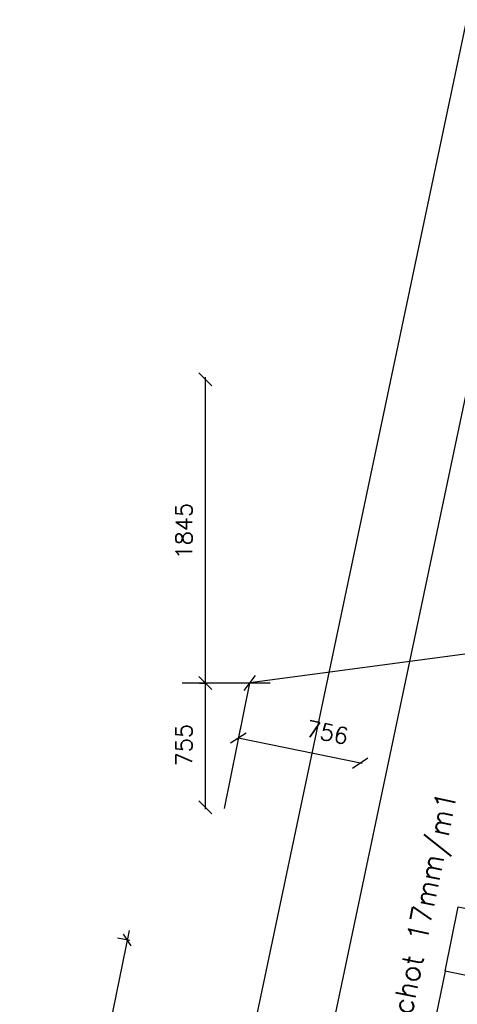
# Model space of a CAD drawing. Extents: x 7198 to 172353, y -998 to 131648.
# Tile 12 of 66: x 14688 to 17347, y 41450 to 47431. Entities that reach past the tile are written whole.
import ezdxf
from ezdxf.enums import TextEntityAlignment as Align

# ---------------------------------------------------------------- set-up
doc = ezdxf.new("R2010")
doc.units = 0
doc.header["$LTSCALE"] = 50
doc.header["$MEASUREMENT"] = 0
doc.header["$PDSIZE"] = -1
doc.layers.get('0').update_dxf_attribs({"linetype": 'CONTINUOUS'})
doc.layers.get('DEFPOINTS').update_dxf_attribs({"linetype": 'CONTINUOUS'})
for name, color, linetype in [('A--L02-A3-_LOGO', 3, 'CONTINUOUS'), ('A--L21A4_BUITENWAND', 4, 'CONTINUOUS'), ('A--L22A1_BINNENWAND', 1, 'CONTINUOUS'), ('A--L27A1_DAKEN', 1, 'CONTINUOUS'), ('A--M$1A-_F123-', 1, 'CONTINUOUS'), ('A--M1$A-_F123-', 1, 'CONTINUOUS'), ('A--T01A-25_TEKST', 2, 'CONTINUOUS')]:
    doc.layers.add(name, color=color, linetype=linetype)
doc.styles.add('ALFA-0_25', font='ROMANS')
doc.styles.add('HIEMSTRA', font='romans.shx')
doc.dimstyles.new('BEILEN', dxfattribs={"dimscale": 40, "dimtxt": 2.5, "dimasz": 2, "dimexe": 0.3, "dimexo": 0.3, "dimgap": 2, "dimtad": 1, "dimdec": 0, "dimzin": 0, "dimdsep": 46, "dimtxsty": 'HIEMSTRA', "dimblk1": 'OBLIQUE', "dimblk2": 'OBLIQUE', "dimsah": 1, "dimcen": -0.09, "dimdle": 0.3, "dimse1": 1, "dimclrd": 2, "dimclre": 2, "dimclrt": 3, "dimadec": 0, "dimazin": 0, "dimtfac": 1, "dimtdec": 4, "dimtofl": 0, "dimtmove": 2, "dimatfit": 3, "dimldrblk": 'OBLIQUE', "dimfxl": 1, "dimtvp": 625, "dimtolj": 1, "dimtzin": 0, "dimarcsym": 0})
doc.dimstyles.new('STANDARD$0', dxfattribs={"dimscale": 50, "dimtxt": 2.5, "dimasz": 2, "dimexe": 2, "dimexo": 0, "dimgap": 2, "dimtad": 1, "dimdec": 0, "dimzin": 0, "dimdsep": 46, "dimtxsty": 'ALFA-0_25', "dimblk1": 'OBLIQUE', "dimblk2": 'OBLIQUE', "dimsah": 1, "dimcen": -3, "dimdle": 2, "dimclrd": 1, "dimclre": 1, "dimclrt": 2, "dimadec": 0, "dimazin": 0, "dimtfac": 0.666667, "dimtofl": 0, "dimtmove": 2, "dimatfit": 3, "dimldrblk": 'OBLIQUE', "dimfxl": 1, "dimtvp": 0.833333, "dimtolj": 1, "dimtzin": 0, "dimarcsym": 0})

# ---------------------------------------------------------------- blocks, each defined once
blk = doc.blocks.new('_OBLIQUE')
at = {"color": 0, "linetype": 'ByBlock'}
blk.add_line((-0.5, -0.5), (0.5, 0.5), dxfattribs=at)
blk = doc.blocks.new('*D412')
at = {"color": 2, "linetype": 'ByBlock', "transparency": 16777216}
blk.add_line((20754.7, 5487.3), (3399, 3157.2), dxfattribs=at)
at = {"layer": 'DEFPOINTS', "color": 0, "linetype": 'ByBlock', "transparency": 16777216}
for p in [(20742.8, 5485.7), (3410.9, 3158.8), (3410.9, 3158.8)]:
    blk.add_point(p, dxfattribs=at)
at = {"color": 2, "linetype": 'ByBlock', "transparency": 16777216, "xscale": 80, "yscale": 80, "zscale": 80}
for p, rotation in [((20742.8, 5485.7), 7.646762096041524), ((3410.9, 3158.8), 187.6467620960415)]:
    blk.add_blockref('_OBLIQUE', p, dxfattribs=dict(at, rotation=rotation))
at = {"color": 3, "linetype": 'ByBlock', "transparency": 16777216, "insert": (12059.6, 4451.1), "char_height": 100, "attachment_point": 5, "rotation": 7.64676, "style": 'HIEMSTRA'}
blk.add_mtext('\\A1;17487', dxfattribs=at)
blk = doc.blocks.new('*D413')
at = {"color": 2, "linetype": 'ByBlock', "transparency": 16777216}
for p, q in [((3142.2, 5015.7), (3142.2, 3146.8)), ((3106.5, 3158.8), (3154.2, 3158.8))]:
    blk.add_line(p, q, dxfattribs=at)
at = {"layer": 'DEFPOINTS', "color": 0, "linetype": 'ByBlock', "transparency": 16777216}
for p in [(3094.5, 5003.7), (3094.5, 3158.8), (3142.2, 3158.8)]:
    blk.add_point(p, dxfattribs=at)
at = {"color": 2, "linetype": 'ByBlock', "transparency": 16777216, "xscale": 80, "yscale": 80, "zscale": 80}
for p, rotation in [((3142.2, 5003.7), 90), ((3142.2, 3158.8), 270)]:
    blk.add_blockref('_OBLIQUE', p, dxfattribs=dict(at, rotation=rotation))
at = {"color": 3, "linetype": 'ByBlock', "transparency": 16777216, "insert": (3012.2, 4081.2), "char_height": 100, "attachment_point": 5, "rotation": 90, "style": 'HIEMSTRA'}
blk.add_mtext('\\A1;1845', dxfattribs=at)
blk = doc.blocks.new('*D414')
at = {"color": 2, "linetype": 'ByBlock', "transparency": 16777216}
blk.add_line((3142.2, 3170.8), (3142.2, 2391.7), dxfattribs=at)
at = {"layer": 'DEFPOINTS', "color": 0, "linetype": 'ByBlock', "transparency": 16777216}
for p in [(3142.2, 3158.8), (3142.2, 2403.7), (3142.2, 2403.7)]:
    blk.add_point(p, dxfattribs=at)
at = {"color": 2, "linetype": 'ByBlock', "transparency": 16777216, "xscale": 80, "yscale": 80, "zscale": 80}
for p, rotation in [((3142.2, 3158.8), 90), ((3142.2, 2403.7), 270)]:
    blk.add_blockref('_OBLIQUE', p, dxfattribs=dict(at, rotation=rotation))
at = {"color": 3, "linetype": 'ByBlock', "transparency": 16777216, "insert": (3012.2, 2781.2), "char_height": 100, "attachment_point": 5, "rotation": 90, "style": 'HIEMSTRA'}
blk.add_mtext('\\A1;755', dxfattribs=at)
blk = doc.blocks.new('*D415')
at = {"color": 2, "linetype": 'ByBlock', "transparency": 16777216}
for p, q in [((3357.9, 2898.5), (3340.3, 2812.1)), ((4095.3, 2670.6), (3342.7, 2823.9))]:
    blk.add_line(p, q, dxfattribs=at)
at = {"layer": 'DEFPOINTS', "color": 0, "linetype": 'ByBlock', "transparency": 16777216}
for p in [(3360.3, 2910.2), (3342.7, 2823.9), (4101.1, 2759.3)]:
    blk.add_point(p, dxfattribs=at)
at = {"color": 2, "linetype": 'ByBlock', "transparency": 16777216, "xscale": 80, "yscale": 80, "zscale": 80}
for p, rotation in [((3342.7, 2823.9), 168.4862903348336), ((4083.5, 2673), 348.4862903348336)]:
    blk.add_blockref('_OBLIQUE', p, dxfattribs=dict(at, rotation=rotation))
at = {"color": 3, "linetype": 'ByBlock', "transparency": 16777216, "insert": (3883.6, 2858.8), "char_height": 100, "attachment_point": 5, "rotation": 348.48629, "style": 'HIEMSTRA'}
blk.add_mtext('\\A1;756', dxfattribs=at)
blk = doc.blocks.new('*D467')
at = {"color": 1, "linetype": 'ByBlock', "transparency": 16777216}
for p, q in [((15353.1, 41898.9), (14969.9, 40017.6)), ((15356.6, 41837), (15282.3, 41852.1)), ((14997.4, 40073.2), (14923, 40088.3))]:
    blk.add_line(p, q, dxfattribs=at)
at = {"layer": 'DEFPOINTS', "color": 0, "linetype": 'ByBlock', "transparency": 16777216}
for p in [(15356.6, 41837), (14981.8, 40076.3), (14997.4, 40073.2)]:
    blk.add_point(p, dxfattribs=at)
at = {"color": 1, "linetype": 'ByBlock', "transparency": 16777216, "xscale": 60, "yscale": 60, "zscale": 60}
for p, rotation in [((15341.1, 41840.1), 78.48629033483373), ((14981.8, 40076.3), 258.4862903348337)]:
    blk.add_blockref('_OBLIQUE', p, dxfattribs=dict(at, rotation=rotation))
at = {"color": 2, "linetype": 'ByBlock', "transparency": 16777216, "insert": (15042.7, 40993.1), "char_height": 75, "attachment_point": 5, "rotation": 78.48629, "style": 'ALFA-0_25'}
blk.add_mtext('\\A1;1800', dxfattribs=at)
blk = doc.blocks.new('A$C6C660DB7')
at = {"layer": 'A--L21A4_BUITENWAND', "linetype": 'Continuous'}
for p, q in [((10327.8, 33298.6), (124, -15130.3)), ((10687.5, 32750.7), (697.1, -14665.3))]:
    blk.add_line(p, q, dxfattribs=at)
blk = doc.blocks.new('A$C7EB76395')
at = {"layer": 'A--M$1A-_F123-', "linetype": 'Continuous'}
for p, q in [((3536.2, 3158.8), (3001.7, 3158.8)), ((3410.9, 3158.8), (3255.8, 2396.9))]:
    blk.add_line(p, q, dxfattribs=at)
at = {"layer": 'A--M$1A-_F123-', "color": 1, "linetype": 'Continuous'}
for p, q in [((3407.3, 3158.8), (3414.5, 3158.8)), ((3407.3, 3158.8), (3414.5, 3158.8)), ((3410.9, 3155.2), (3410.9, 3162.4)), ((3410.9, 3155.2), (3410.9, 3162.4))]:
    blk.add_line(p, q, dxfattribs=at)
at = {"layer": 'A--M$1A-_F123-', "linetype": 'Continuous'}
dim = blk.add_aligned_dim(p1=(20742.8, 5485.7), p2=(3410.9, 3158.8), distance=0, dimstyle='BEILEN', override={"dimcen": -0.09}, dxfattribs=at)
dim.commit()
dim.dimension.update_dxf_attribs({"geometry": '*D412', "text_midpoint": (12059.6, 4451.1)})
for base, p1, p2, picture, middle in [((3142.2, 3158.8), (3094.5, 5003.7), (3094.5, 3158.8), '*D413', (3012.2, 4081.2)), ((3142.2, 2403.7), (3142.2, 3158.8), (3142.2, 2403.7), '*D414', (3012.2, 2781.2))]:
    dim = blk.add_linear_dim(base=base, p1=p1, p2=p2, angle=90, dimstyle='BEILEN', override={"dimcen": -0.09}, dxfattribs=at)
    dim.commit()
    dim.dimension.update_dxf_attribs({"geometry": picture, "text_midpoint": middle})
dim = blk.add_linear_dim(base=(3342.7, 2823.9), p1=(4101.1, 2759.3), p2=(3360.3, 2910.2), angle=168.48629, dimstyle='BEILEN', override={"dimcen": -0.09}, dxfattribs=at)
dim.commit()
dim.dimension.update_dxf_attribs({"geometry": '*D415', "text_midpoint": (3883.6, 2858.8), "dimtype": 161})

msp = doc.modelspace()

# ---------------------------------------------------------------- linework, layer by layer
at = {"layer": 'A--L22A1_BINNENWAND'}
for points in [[(17272.3, 41650.8), (17352.2, 42042.7), (17744.1, 41962.9), (17664.3, 41570.9)], [(17272.3, 41650.8), (17192.5, 41258.8), (17584.5, 41179), (17664.3, 41570.9)]]:
    msp.add_lwpolyline(points, close=True, dxfattribs=at)
at = {"layer": 'A--L27A1_DAKEN'}
msp.add_lwpolyline([(17807.2, 44936.5, 0, 0, 0), (16819.5, 40086, 0, 200, 0), (16879.4, 40380, 0, 0, 0)], format="xyseb", dxfattribs=at)

# ---------------------------------------------------------------- block references
at = {"linetype": 'Continuous'}
msp.add_blockref('A$C7EB76395', (12673.6, 40243.1), dxfattribs=at)
at = {"layer": 'A--L02-A3-_LOGO'}
msp.add_blockref('A$C6C660DB7', (7074.3, 14132.7), dxfattribs=at)

# ---------------------------------------------------------------- texts
at = {"layer": 'A--T01A-25_TEKST', "style": 'HIEMSTRA'}
msp.add_text('afschot 17mm/m1', height=125, rotation=78.4863, dxfattribs=at).set_placement((17344.2, 42725.9), align=Align.RIGHT)

# ---------------------------------------------------------------- dimensions: what is measured, and where the dimension line sits
at = {"layer": 'A--M1$A-_F123-'}
dim = msp.add_linear_dim(base=(14981.8, 40076.3), p1=(15356.6, 41837), p2=(14997.4, 40073.2), angle=258.48629, dimstyle='STANDARD$0', override={"dimscale": 30, "dimblk1": 'OBLIQUE', "dimblk2": 'OBLIQUE'}, dxfattribs=at)
dim.commit()
dim.dimension.update_dxf_attribs({"geometry": '*D467', "text_midpoint": (15042.7, 40993.1), "dimtype": 161})

doc.saveas('drawing.dxf')
